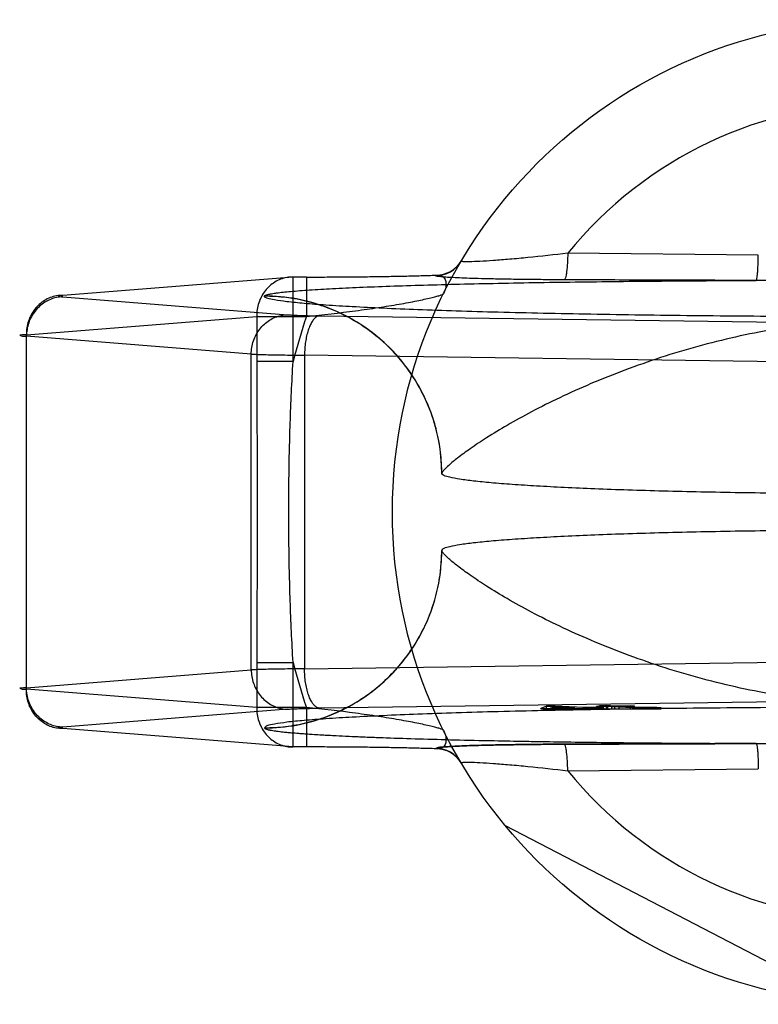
# Model space of a CAD drawing. Header units: millimetres. Extents: x 0 to 297, y 0 to 210.
# Tile 8 of 25: x 132.07 to 134.19, y 88.75 to 91.58. Entities that reach past the tile are written whole.
import ezdxf

# ---------------------------------------------------------------- set-up
doc = ezdxf.new("R2010")
doc.units = ezdxf.units.MM
doc.header["$LTSCALE"] = 16.335
doc.layers.add('001-M31079-X02', color=7, linetype='CONTINUOUS')

msp = doc.modelspace()

# ---------------------------------------------------------------- linework, layer by layer
at = {"layer": '001-M31079-X02', "color": 9, "linetype": 'Continuous'}
for p, q in [((134.1934, 90.9006), (133.6462, 90.9059)), ((132.8573, 90.8374), (132.1958, 90.7847)), ((132.8573, 90.5947), (132.8573, 90.8375)), ((132.8957, 90.8374), (132.8573, 90.8374)), ((132.8957, 90.8375), (132.8957, 90.7244)), ((133.2671, 90.8415), (133.2677, 90.8427)), ((132.1958, 90.7804), (132.8414, 90.729)), ((132.7751, 90.7828), (132.7749, 90.7822)), ((132.0913, 90.6717), (132.7528, 90.7244)), ((132.7528, 90.7244), (132.8957, 90.7244)), ((132.7528, 90.7244), (132.7528, 90.5947)), ((132.9333, 90.726), (134.492, 90.7047)), ((132.0913, 89.6532), (132.0913, 90.6717)), ((132.7369, 90.6159), (132.0913, 90.6674)), ((132.7369, 89.709), (132.7369, 90.6159)), ((134.4487, 90.5916), (132.89, 90.6129)), ((132.89, 90.6129), (132.89, 89.712)), ((132.8573, 90.5947), (132.7528, 90.5947)), ((132.7528, 89.7302), (132.8573, 89.7302)), ((132.7528, 89.7302), (132.7528, 89.6005)), ((132.8573, 89.4874), (132.8573, 89.7302)), ((132.89, 89.712), (134.4487, 89.7333)), ((132.0913, 89.6575), (132.7369, 89.709)), ((132.7528, 89.6005), (132.0913, 89.6532)), ((132.8957, 89.6005), (132.7528, 89.6005)), ((132.8957, 89.6005), (132.8957, 89.4874)), ((133.6462, 89.419), (134.1934, 89.4243))]:
    msp.add_line(p, q, dxfattribs=at)
at = {"layer": '001-M31079-X02', "color": 7, "linetype": 'Continuous'}
for p, q in [((133.2842, 90.2739), (133.2841, 90.2733)), ((133.2841, 90.0516), (133.2842, 90.0509)), ((134.492, 89.6202), (132.9333, 89.5989)), ((132.8414, 89.5959), (132.1958, 89.5444)), ((133.5852, 89.6046), (133.5684, 89.5981)), ((133.5684, 89.5981), (133.5865, 89.5971)), ((133.5684, 89.5981), (133.5865, 89.5969)), ((133.5684, 89.5967), (133.5684, 89.5981)), ((133.5684, 89.5968), (133.5865, 89.5969)), ((133.7511, 89.5967), (133.5684, 89.5967)), ((133.6097, 89.6051), (133.5852, 89.6046)), ((133.5852, 89.6049), (133.6097, 89.6049)), ((133.5852, 89.5967), (133.5852, 89.6049)), ((133.5865, 89.5969), (133.6845, 89.599)), ((133.5865, 89.5971), (133.6845, 89.599)), ((133.5865, 89.5969), (133.6845, 89.5968)), ((133.597, 89.5987), (133.6092, 89.6033)), ((133.6664, 89.6), (133.597, 89.5987)), ((133.597, 89.5967), (133.597, 89.5987)), ((133.6092, 89.6033), (133.6664, 89.6)), ((133.6092, 89.6033), (133.6092, 89.5967)), ((133.6909, 89.6005), (133.6097, 89.6051)), ((133.6097, 89.5967), (133.6097, 89.6051)), ((133.6664, 89.5967), (133.6664, 89.6)), ((133.6845, 89.599), (133.7238, 89.5967)), ((133.6845, 89.5968), (133.6845, 89.599)), ((133.7317, 89.6012), (133.6909, 89.6005)), ((133.6909, 89.5967), (133.6909, 89.6005)), ((133.7498, 89.6002), (133.709, 89.5994)), ((133.7511, 89.597), (133.709, 89.5994)), ((133.7511, 89.5968), (133.709, 89.5994)), ((133.709, 89.5968), (133.709, 89.5994)), ((133.7511, 89.5968), (133.709, 89.5968)), ((133.7609, 89.6046), (133.7283, 89.6039)), ((133.7403, 89.6032), (133.7283, 89.6039)), ((133.7283, 89.5967), (133.7283, 89.6039)), ((133.7498, 89.6002), (133.7317, 89.6012)), ((133.7317, 89.5967), (133.7317, 89.6012)), ((133.7573, 89.6063), (133.7369, 89.6059)), ((133.7369, 89.6061), (133.7573, 89.6061)), ((133.7369, 89.5967), (133.7369, 89.6061)), ((133.7369, 89.6059), (133.7609, 89.6046)), ((133.773, 89.6039), (133.7403, 89.6032)), ((133.7403, 89.5967), (133.7403, 89.6032)), ((133.7498, 89.5967), (133.7498, 89.6002)), ((133.7511, 89.5967), (133.9144, 89.5967)), ((133.7814, 89.6049), (133.7573, 89.6063)), ((133.7573, 89.5967), (133.7573, 89.6063)), ((133.7609, 89.5967), (133.7609, 89.6046)), ((133.773, 89.6039), (133.8332, 89.6004)), ((133.773, 89.5967), (133.773, 89.6039)), ((133.8263, 89.6058), (133.7814, 89.6049)), ((133.7814, 89.5967), (133.7814, 89.6049)), ((133.7934, 89.6043), (133.8383, 89.6051)), ((133.8476, 89.6012), (133.7934, 89.6043)), ((133.7934, 89.5967), (133.7934, 89.6043)), ((133.8383, 89.6051), (133.8263, 89.6058)), ((133.8263, 89.5967), (133.8263, 89.6058)), ((133.8332, 89.6004), (133.8534, 89.5999)), ((133.8332, 89.5967), (133.8332, 89.6004)), ((133.8534, 89.6002), (133.8332, 89.6002)), ((133.8383, 89.5967), (133.8383, 89.6051)), ((133.8607, 89.6007), (133.8476, 89.6012)), ((133.8476, 89.6009), (133.8607, 89.6009)), ((133.8476, 89.5967), (133.8476, 89.6009)), ((133.8534, 89.5967), (133.8534, 89.6002)), ((133.8534, 89.5999), (133.8716, 89.5998)), ((133.8607, 89.6007), (133.8789, 89.6007)), ((133.8789, 89.6006), (133.8607, 89.6007)), ((133.8607, 89.5967), (133.8607, 89.6007)), ((133.8716, 89.5998), (133.8869, 89.5998)), ((133.8716, 89.5967), (133.8716, 89.5998)), ((133.9024, 89.6008), (133.8789, 89.6006)), ((133.8789, 89.6007), (133.9024, 89.6007)), ((133.8789, 89.6007), (133.8789, 89.5967)), ((133.8869, 89.5998), (133.9144, 89.6001)), ((133.9144, 89.6), (133.8869, 89.6)), ((133.8869, 89.5967), (133.8869, 89.5998)), ((133.9144, 89.6001), (133.9024, 89.6008)), ((133.9024, 89.5967), (133.9024, 89.6008)), ((133.9144, 89.5967), (133.9144, 89.6)), ((132.8573, 89.4874), (132.1958, 89.5401)), ((132.7749, 89.5427), (132.7751, 89.5421)), ((132.775, 89.5427), (132.7751, 89.5421)), ((132.8957, 89.4874), (132.8573, 89.4874)), ((133.2677, 89.4822), (133.267, 89.4834)), ((133.2672, 89.4834), (133.2677, 89.4822)), ((134.4438, 88.7527), (133.467, 89.2612))]:
    msp.add_line(p, q, dxfattribs=at)
at = {"layer": '001-M31079-X02', "color": 9, "linetype": 'Continuous'}
msp.add_circle((134.5569, 90.1624), 1.4143, dxfattribs=at)
for centre, radius, start, end in [((134.5569, 90.1624), 1.1757, 39.2269, 140.7731), ((133.2671, 90.9263), 0.0848, 269.95, 329.359), ((133.2678, 90.9275), 0.0848, 269.9539, 329.3064), ((134.5569, 90.1624), 1.7537, 161.3119, 165.7314), ((134.5569, 90.1624), 1.7537, 194.2686, 198.6881), ((133.2671, 89.3986), 0.0848, 30.6418, 90.05), ((133.2678, 89.3974), 0.0848, 30.6953, 90.0461), ((134.5569, 90.1624), 1.1757, 219.2269, 320.7731)]:
    msp.add_arc(centre, radius, start, end, dxfattribs=at)
for points, knots in [([(133.6462, 90.9059), (133.6081, 90.9013), (133.5525, 90.8951), (133.4812, 90.8884), (133.435, 90.8848), (133.3964, 90.8823), (133.3698, 90.8812), (133.355, 90.8811), (133.349, 90.8813), (133.3456, 90.8814), (133.3429, 90.8818), (133.3414, 90.8819), (133.3398, 90.8827), (133.34, 90.8831)], [0, 0, 0, 0, 0.374567, 0.545177, 0.69774, 0.825752, 0.92233, 0.956838, 0.970373, 0.981344, 0.989709, 0.995484, 1, 1, 1, 1]), ([(133.6462, 90.9059), (133.6461, 90.8965), (133.6454, 90.8786), (133.6436, 90.8575), (133.6415, 90.8435), (133.6398, 90.8363), (133.6383, 90.8319), (133.6367, 90.8297), (133.6359, 90.8295)], [0, 0, 0, 0, 0.362819, 0.688618, 0.814699, 0.908712, 0.968758, 1, 1, 1, 1]), ([(134.1876, 90.8277), (134.1881, 90.8279), (134.1888, 90.8302), (134.1898, 90.8342), (134.1907, 90.8411), (134.1915, 90.8501), (134.1922, 90.8613), (134.193, 90.8783), (134.1933, 90.8916), (134.1934, 90.9006)], [0, 0, 0, 0, 0.026059, 0.084248, 0.177702, 0.303884, 0.458, 0.631541, 1, 1, 1, 1]), ([(132.8573, 90.8374), (132.8513, 90.8375), (132.839, 90.8365), (132.8212, 90.8316), (132.8044, 90.8233), (132.7893, 90.8119), (132.7763, 90.7979), (132.7659, 90.7815), (132.7582, 90.7635), (132.7536, 90.7442), (132.7527, 90.731), (132.7528, 90.7244)], [0, 0, 0, 0, 0.105867, 0.213506, 0.322247, 0.431686, 0.542546, 0.655169, 0.769173, 0.884293, 1, 1, 1, 1]), ([(132.7751, 90.7828), (132.7754, 90.784), (132.7791, 90.7858), (132.7858, 90.7878), (132.7967, 90.7899), (132.8112, 90.7921), (132.8295, 90.7942), (132.8608, 90.7972), (132.9081, 90.8007), (132.9739, 90.8046), (133.0511, 90.8082), (133.1382, 90.8115), (133.2342, 90.8145), (133.3378, 90.8173), (133.4879, 90.8206), (133.6864, 90.8238), (133.9336, 90.8264), (134.1021, 90.8273), (134.1876, 90.8277)], [0, 0, 0, 0, 0.002556, 0.007647, 0.015418, 0.02584, 0.038851, 0.054363, 0.092488, 0.1394, 0.194253, 0.256193, 0.324352, 0.397873, 0.475942, 0.642639, 0.818822, 1, 1, 1, 1]), ([(132.8957, 90.8374), (132.9154, 90.8374), (132.9547, 90.8375), (133.0132, 90.8379), (133.0704, 90.8384), (133.1253, 90.8392), (133.1767, 90.8402), (133.2238, 90.8413), (133.2537, 90.8422), (133.2677, 90.8427)], [0, 0, 0, 0, 0.158961, 0.317102, 0.471716, 0.620001, 0.759164, 0.88659, 1, 1, 1, 1]), ([(133.6359, 90.8295), (133.6159, 90.8296), (133.5776, 90.8298), (133.5228, 90.8303), (133.4734, 90.831), (133.4294, 90.8319), (133.3908, 90.8328), (133.3577, 90.8339), (133.3295, 90.8349), (133.3075, 90.8362), (133.2883, 90.8372), (133.2797, 90.8389), (133.2652, 90.8393), (133.2672, 90.8415)], [0, 0, 0, 0, 0.162457, 0.311088, 0.444967, 0.564046, 0.668486, 0.758484, 0.83412, 0.895499, 0.942766, 0.975919, 1, 1, 1, 1]), ([(133.2677, 90.8427), (133.272, 90.8432), (133.2803, 90.8431), (133.2915, 90.8364), (133.297, 90.8234), (133.2963, 90.8068), (133.2922, 90.7954), (133.2893, 90.7895)], [0, 0, 0, 0, 0.174794, 0.331672, 0.506596, 0.728787, 1, 1, 1, 1]), ([(134.1876, 90.8277), (134.1297, 90.8278), (134.0106, 90.8281), (133.8267, 90.8288), (133.7007, 90.8292), (133.6359, 90.8295)], [0, 0, 0, 0, 0.314557, 0.64789, 1, 1, 1, 1]), ([(134.9263, 90.8277), (134.8423, 90.8277), (134.6801, 90.8259), (134.4338, 90.8259), (134.2716, 90.8277), (134.1876, 90.8277)], [0, 0, 0, 0, 0.341257, 0.658748, 1, 1, 1, 1]), ([(132.1958, 90.7847), (132.1897, 90.7848), (132.1774, 90.7838), (132.1595, 90.7788), (132.1428, 90.7705), (132.1277, 90.7592), (132.1147, 90.7451), (132.1043, 90.7288), (132.0967, 90.7107), (132.0921, 90.6915), (132.0912, 90.6783), (132.0913, 90.6717)], [0, 0, 0, 0, 0.107077, 0.214442, 0.322623, 0.432034, 0.54293, 0.655378, 0.769254, 0.884268, 1, 1, 1, 1]), ([(132.1958, 90.7804), (132.1897, 90.7804), (132.1776, 90.7791), (132.16, 90.7737), (132.1435, 90.7653), (132.1286, 90.7538), (132.1157, 90.7398), (132.1052, 90.7237), (132.0974, 90.7059), (132.0925, 90.6869), (132.0913, 90.6739), (132.0913, 90.6674)], [0, 0, 0, 0, 0.106478, 0.21374, 0.322185, 0.432069, 0.54347, 0.656286, 0.770253, 0.884982, 1, 1, 1, 1]), ([(132.1958, 90.7847), (132.193, 90.7845), (132.1901, 90.7841), (132.1811, 90.7833), (132.19, 90.7803), (132.193, 90.7807), (132.1958, 90.7804)], [0, 0, 0, 0, 0.325495, 0.494819, 0.674668, 1, 1, 1, 1]), ([(136.3389, 90.7822), (136.339, 90.7792), (136.3258, 90.7748), (136.3069, 90.7707), (136.2697, 90.7657), (136.221, 90.7609), (136.158, 90.7562), (136.0825, 90.7516), (135.9946, 90.7473), (135.8952, 90.7432), (135.7849, 90.7394), (135.6648, 90.736), (135.5358, 90.7329), (135.3989, 90.7302), (135.2553, 90.728), (135.106, 90.7261), (134.9523, 90.7247), (134.7954, 90.7238), (134.6367, 90.7233), (134.4772, 90.7233), (134.3185, 90.7238), (134.1616, 90.7247), (134.0079, 90.7261), (133.8586, 90.728), (133.715, 90.7302), (133.5781, 90.7329), (133.4491, 90.736), (133.329, 90.7394), (133.2187, 90.7432), (133.1193, 90.7473), (133.0314, 90.7516), (132.9559, 90.7562), (132.8929, 90.7609), (132.8442, 90.7657), (132.8069, 90.7707), (132.7881, 90.7748), (132.7749, 90.7792), (132.775, 90.7822)], [0, 0, 0, 0, 0.002493, 0.008682, 0.018754, 0.032668, 0.050325, 0.07159, 0.096294, 0.12424, 0.155205, 0.188938, 0.22517, 0.263609, 0.303947, 0.345858, 0.389007, 0.433046, 0.477624, 0.52238, 0.566958, 0.610997, 0.654146, 0.696057, 0.736395, 0.774834, 0.811065, 0.844799, 0.875763, 0.903709, 0.928414, 0.949678, 0.967336, 0.981249, 0.991321, 0.99751, 1, 1, 1, 1]), ([(133.2842, 90.2733), (133.2842, 90.2936), (133.2818, 90.3344), (133.2709, 90.3944), (133.253, 90.452), (133.2289, 90.5066), (133.1984, 90.5581), (133.1617, 90.6062), (133.1193, 90.6499), (133.0712, 90.6888), (133.0183, 90.7218), (132.9612, 90.7483), (132.9007, 90.7678), (132.8382, 90.7796), (132.7958, 90.7822), (132.7749, 90.7822)], [0, 0, 0, 0, 0.076158, 0.153158, 0.228333, 0.301941, 0.376949, 0.452289, 0.52843, 0.605124, 0.6839, 0.761957, 0.840937, 0.921804, 1, 1, 1, 1]), ([(133.2842, 90.2739), (133.2842, 90.3051), (133.2782, 90.3694), (133.2506, 90.4646), (133.2031, 90.5559), (133.1367, 90.6372), (133.0552, 90.703), (132.9641, 90.7499), (132.8696, 90.777), (132.8059, 90.7828), (132.7751, 90.7828)], [0, 0, 0, 0, 0.11714, 0.241135, 0.370091, 0.501566, 0.632817, 0.761124, 0.884117, 1, 1, 1, 1]), ([(132.8957, 90.7244), (132.9428, 90.729), (133.0119, 90.7368), (133.1005, 90.7494), (133.151, 90.7575), (133.1877, 90.7641), (133.2118, 90.7688), (133.2332, 90.7732), (133.2516, 90.7774), (133.2665, 90.7811), (133.2777, 90.7843), (133.2847, 90.7866), (133.288, 90.7883), (133.2891, 90.7891), (133.2893, 90.7895)], [0, 0, 0, 0, 0.355447, 0.521095, 0.6715, 0.739272, 0.801065, 0.856052, 0.903363, 0.942128, 0.971527, 0.990856, 0.996661, 1, 1, 1, 1]), ([(132.7369, 90.6159), (132.737, 90.6225), (132.7382, 90.6355), (132.743, 90.6544), (132.7508, 90.6723), (132.7613, 90.6884), (132.7743, 90.7024), (132.7892, 90.7138), (132.8057, 90.7223), (132.8233, 90.7276), (132.8354, 90.7289), (132.8414, 90.729)], [0, 0, 0, 0, 0.115018, 0.229746, 0.343713, 0.456528, 0.567928, 0.677812, 0.786256, 0.893517, 1, 1, 1, 1]), ([(132.8414, 90.729), (132.8454, 90.7287), (132.8547, 90.7281), (132.8702, 90.7274), (132.889, 90.7268), (132.9104, 90.7263), (132.9254, 90.7261), (132.9333, 90.726)], [0, 0, 0, 0, 0.130912, 0.301984, 0.508124, 0.743482, 1, 1, 1, 1]), ([(132.9333, 90.726), (132.9307, 90.7258), (132.9252, 90.724), (132.918, 90.7181), (132.9114, 90.7093), (132.9054, 90.6978), (132.9002, 90.684), (132.8959, 90.6681), (132.8927, 90.6506), (132.8906, 90.632), (132.8901, 90.6193), (132.89, 90.6129)], [0, 0, 0, 0, 0.060245, 0.130705, 0.215809, 0.316801, 0.432956, 0.562332, 0.702195, 0.849281, 1, 1, 1, 1]), ([(135.8297, 90.2739), (135.829, 90.2771), (135.8214, 90.2848), (135.8069, 90.2993), (135.7812, 90.32), (135.7452, 90.3464), (135.6977, 90.378), (135.6388, 90.4137), (135.5688, 90.4523), (135.4886, 90.4925), (135.3993, 90.5326), (135.3027, 90.5712), (135.2004, 90.607), (135.0944, 90.6389), (134.9862, 90.666), (134.8773, 90.6876), (134.7691, 90.7034), (134.6624, 90.713), (134.5569, 90.7164), (134.4515, 90.713), (134.3448, 90.7034), (134.2366, 90.6876), (134.1277, 90.666), (134.0195, 90.6389), (133.9135, 90.607), (133.8112, 90.5712), (133.7145, 90.5326), (133.6253, 90.4925), (133.545, 90.4523), (133.4751, 90.4137), (133.4162, 90.378), (133.3687, 90.3464), (133.3327, 90.32), (133.307, 90.2993), (133.2925, 90.2848), (133.2849, 90.2771), (133.2842, 90.2739)], [0, 0, 0, 0, 0.003555, 0.011107, 0.022959, 0.039262, 0.060042, 0.085221, 0.114497, 0.147384, 0.18326, 0.221413, 0.261105, 0.301644, 0.342428, 0.382958, 0.422872, 0.461919, 0.5, 0.538082, 0.577129, 0.617043, 0.657573, 0.698356, 0.738896, 0.778588, 0.81674, 0.852617, 0.885504, 0.914779, 0.939958, 0.960738, 0.977042, 0.988893, 0.996445, 1, 1, 1, 1]), ([(132.0913, 90.6717), (132.0873, 90.6715), (132.0828, 90.671), (132.0681, 90.6707), (132.0826, 90.6669), (132.0873, 90.6676), (132.0913, 90.6674)], [0, 0, 0, 0, 0.308454, 0.496297, 0.691701, 1, 1, 1, 1]), ([(132.7369, 90.6159), (132.7424, 90.6157), (132.7547, 90.6152), (132.7751, 90.6146), (132.7994, 90.6141), (132.827, 90.6136), (132.8576, 90.6132), (132.8789, 90.613), (132.89, 90.6129)], [0, 0, 0, 0, 0.106989, 0.241386, 0.400784, 0.582467, 0.783383, 1, 1, 1, 1]), ([(132.7528, 90.5947), (132.7528, 90.5225), (132.7537, 90.3784), (132.7545, 90.1624), (132.7537, 89.9465), (132.7528, 89.8024), (132.7528, 89.7302)], [0, 0, 0, 0, 0.250466, 0.5, 0.749534, 1, 1, 1, 1]), ([(132.8573, 89.7302), (132.8537, 89.7891), (132.8484, 89.9051), (132.8447, 90.0773), (132.8447, 90.2476), (132.8484, 90.4198), (132.8537, 90.5358), (132.8573, 90.5947)], [0, 0, 0, 0, 0.204736, 0.40264, 0.597353, 0.795252, 1, 1, 1, 1]), ([(132.7749, 89.5427), (132.7953, 89.5427), (132.8362, 89.5452), (132.8963, 89.5561), (132.9539, 89.5739), (133.0085, 89.598), (133.06, 89.6284), (133.1081, 89.6651), (133.1518, 89.7075), (133.1907, 89.7555), (133.2238, 89.8084), (133.2503, 89.8654), (133.2698, 89.9259), (133.2816, 89.9883), (133.2842, 90.0307), (133.2842, 90.0516)], [0, 0, 0, 0, 0.0763, 0.153503, 0.228562, 0.30215, 0.37728, 0.452453, 0.528555, 0.605385, 0.683975, 0.761952, 0.841026, 0.921748, 1, 1, 1, 1]), ([(132.7751, 89.5421), (132.8059, 89.5421), (132.8696, 89.5479), (132.9641, 89.5749), (133.0552, 89.6219), (133.1367, 89.6877), (133.2031, 89.769), (133.2506, 89.8603), (133.2782, 89.9555), (133.2842, 90.0198), (133.2842, 90.0509)], [0, 0, 0, 0, 0.115883, 0.238876, 0.367183, 0.498434, 0.629909, 0.758865, 0.88286, 1, 1, 1, 1]), ([(135.8297, 90.0509), (135.829, 90.0478), (135.8214, 90.04), (135.8069, 90.0255), (135.7812, 90.0049), (135.7452, 89.9785), (135.6977, 89.9469), (135.6388, 89.9112), (135.5689, 89.8725), (135.4886, 89.8324), (135.3994, 89.7923), (135.3027, 89.7537), (135.2005, 89.7179), (135.0944, 89.686), (134.9862, 89.6589), (134.8774, 89.6373), (134.7691, 89.6215), (134.6624, 89.6119), (134.5569, 89.6085), (134.4515, 89.6119), (134.3448, 89.6215), (134.2365, 89.6373), (134.1277, 89.6589), (134.0195, 89.686), (133.9134, 89.7179), (133.8112, 89.7537), (133.7145, 89.7923), (133.6253, 89.8324), (133.545, 89.8725), (133.4751, 89.9112), (133.4162, 89.9469), (133.3687, 89.9785), (133.3327, 90.0049), (133.307, 90.0255), (133.2925, 90.04), (133.2849, 90.0478), (133.2842, 90.0509)], [0, 0, 0, 0, 0.003556, 0.01111, 0.022961, 0.039265, 0.060043, 0.08522, 0.114493, 0.147377, 0.183251, 0.221401, 0.261091, 0.301628, 0.342411, 0.38294, 0.422856, 0.461909, 0.5, 0.538091, 0.577144, 0.61706, 0.657589, 0.698372, 0.738909, 0.7786, 0.816749, 0.852623, 0.885507, 0.91478, 0.939957, 0.960735, 0.977039, 0.98889, 0.996444, 1, 1, 1, 1]), ([(132.89, 89.712), (132.8789, 89.7119), (132.8576, 89.7117), (132.827, 89.7113), (132.7993, 89.7108), (132.7751, 89.7103), (132.7547, 89.7097), (132.7423, 89.7092), (132.7369, 89.709)], [0, 0, 0, 0, 0.216715, 0.417781, 0.599446, 0.758746, 0.893072, 1, 1, 1, 1]), ([(132.7369, 89.709), (132.737, 89.7025), (132.7382, 89.6895), (132.7429, 89.6709), (132.7504, 89.6535), (132.7605, 89.6376), (132.7731, 89.6235), (132.7879, 89.6118), (132.8047, 89.6029), (132.8227, 89.5973), (132.8352, 89.596), (132.8414, 89.5959)], [0, 0, 0, 0, 0.114278, 0.227862, 0.337251, 0.447769, 0.558103, 0.669208, 0.779366, 0.890941, 1, 1, 1, 1]), ([(132.9333, 89.5989), (132.9307, 89.5991), (132.9253, 89.6009), (132.9182, 89.6066), (132.9117, 89.6151), (132.9058, 89.6261), (132.9005, 89.6397), (132.8962, 89.6555), (132.8928, 89.6733), (132.8906, 89.6923), (132.8901, 89.7054), (132.89, 89.712)], [0, 0, 0, 0, 0.059878, 0.129511, 0.210703, 0.308575, 0.422337, 0.551975, 0.693177, 0.845746, 1, 1, 1, 1]), ([(132.0913, 89.6575), (132.0873, 89.6573), (132.0828, 89.6568), (132.0681, 89.6566), (132.0826, 89.6528), (132.0873, 89.6534), (132.0913, 89.6532)], [0, 0, 0, 0, 0.308412, 0.496297, 0.691671, 1, 1, 1, 1]), ([(132.1958, 89.5401), (132.1897, 89.5401), (132.1774, 89.5411), (132.1595, 89.5461), (132.1428, 89.5544), (132.1277, 89.5657), (132.1147, 89.5798), (132.1043, 89.5961), (132.0967, 89.6141), (132.0921, 89.6334), (132.0912, 89.6466), (132.0913, 89.6532)], [0, 0, 0, 0, 0.10707, 0.214436, 0.322616, 0.432028, 0.542925, 0.655374, 0.769251, 0.884266, 1, 1, 1, 1]), ([(132.1958, 89.5444), (132.1898, 89.5445), (132.1777, 89.5458), (132.1605, 89.551), (132.1443, 89.5592), (132.1297, 89.5701), (132.1167, 89.5838), (132.1059, 89.5999), (132.0977, 89.618), (132.0926, 89.6374), (132.0913, 89.6508), (132.0913, 89.6575)], [0, 0, 0, 0, 0.105866, 0.212034, 0.316033, 0.423474, 0.53354, 0.647368, 0.762916, 0.882188, 1, 1, 1, 1]), ([(132.7528, 89.6005), (132.7527, 89.5939), (132.7536, 89.5807), (132.7582, 89.5614), (132.7658, 89.5434), (132.7763, 89.527), (132.7893, 89.513), (132.8043, 89.5016), (132.8211, 89.4933), (132.8389, 89.4884), (132.8512, 89.4874), (132.8573, 89.4874)], [0, 0, 0, 0, 0.115548, 0.230792, 0.344911, 0.457252, 0.568031, 0.677491, 0.785649, 0.893024, 1, 1, 1, 1]), ([(133.2893, 89.5354), (133.2891, 89.5358), (133.288, 89.5366), (133.2847, 89.5383), (133.2777, 89.5406), (133.2665, 89.5438), (133.2516, 89.5475), (133.2332, 89.5516), (133.2118, 89.5561), (133.1877, 89.5607), (133.151, 89.5673), (133.1005, 89.5755), (133.0119, 89.5881), (132.9428, 89.5959), (132.8957, 89.6005)], [0, 0, 0, 0, 0.003339, 0.009144, 0.028473, 0.057872, 0.096637, 0.143947, 0.198934, 0.260726, 0.328498, 0.478903, 0.644551, 1, 1, 1, 1]), ([(133.2893, 89.5354), (133.2922, 89.5295), (133.2963, 89.5181), (133.297, 89.5015), (133.2915, 89.4885), (133.2803, 89.4818), (133.272, 89.4817), (133.2677, 89.4822)], [0, 0, 0, 0, 0.271259, 0.49346, 0.668375, 0.825235, 1, 1, 1, 1]), ([(134.1876, 89.4972), (134.2717, 89.4972), (134.4338, 89.499), (134.6801, 89.499), (134.8422, 89.4972), (134.9263, 89.4972)], [0, 0, 0, 0, 0.341795, 0.658236, 1, 1, 1, 1]), ([(134.1876, 89.4972), (134.1881, 89.4969), (134.1888, 89.4947), (134.1898, 89.4907), (134.1906, 89.4839), (134.1915, 89.4749), (134.1922, 89.4638), (134.193, 89.4467), (134.1933, 89.4334), (134.1934, 89.4243)], [0, 0, 0, 0, 0.025787, 0.083393, 0.176135, 0.301738, 0.45565, 0.62948, 1, 1, 1, 1]), ([(133.6462, 89.419), (133.6461, 89.4284), (133.6454, 89.4463), (133.6436, 89.4674), (133.6415, 89.4814), (133.6398, 89.4886), (133.6383, 89.493), (133.6367, 89.4952), (133.6359, 89.4954)], [0, 0, 0, 0, 0.362821, 0.688622, 0.814703, 0.908714, 0.96876, 1, 1, 1, 1]), ([(133.34, 89.4418), (133.3398, 89.4422), (133.3414, 89.443), (133.3429, 89.4431), (133.3456, 89.4435), (133.349, 89.4436), (133.355, 89.4438), (133.3698, 89.4437), (133.3964, 89.4426), (133.435, 89.4401), (133.4812, 89.4364), (133.5525, 89.4298), (133.6081, 89.4236), (133.6462, 89.419)], [0, 0, 0, 0, 0.004516, 0.010291, 0.018656, 0.029627, 0.043162, 0.07767, 0.174248, 0.30226, 0.454823, 0.625434, 1, 1, 1, 1])]:
    msp.add_open_spline(points, degree=3, knots=knots, dxfattribs=at)
at = {"layer": '001-M31079-X02', "color": 7, "linetype": 'Continuous'}
for points, knots in [([(135.8298, 90.2733), (135.8298, 90.2706), (135.8201, 90.2654), (135.8039, 90.2613), (135.7744, 90.2558), (135.7351, 90.2509), (135.6848, 90.2458), (135.6244, 90.2411), (135.5542, 90.2366), (135.4751, 90.2324), (135.3877, 90.2286), (135.2927, 90.2252), (135.1912, 90.2222), (135.0838, 90.2197), (134.9718, 90.2176), (134.8559, 90.216), (134.7374, 90.215), (134.6173, 90.2145), (134.4966, 90.2145), (134.3765, 90.215), (134.2579, 90.216), (134.1421, 90.2176), (134.0301, 90.2197), (133.9227, 90.2222), (133.8211, 90.2252), (133.7262, 90.2286), (133.6388, 90.2324), (133.5597, 90.2366), (133.4895, 90.2411), (133.4291, 90.2458), (133.3788, 90.2509), (133.3395, 90.2558), (133.31, 90.2613), (133.2938, 90.2654), (133.2841, 90.2706), (133.2841, 90.2733)], [0, 0, 0, 0, 0.003145, 0.010238, 0.021627, 0.037284, 0.057093, 0.080886, 0.108455, 0.139552, 0.173898, 0.211182, 0.25107, 0.2932, 0.337192, 0.382651, 0.429166, 0.476318, 0.523684, 0.570837, 0.617352, 0.662811, 0.706803, 0.748933, 0.78882, 0.826104, 0.86045, 0.891547, 0.919115, 0.942908, 0.962717, 0.978373, 0.989762, 0.996855, 1, 1, 1, 1]), ([(135.8298, 90.0516), (135.8298, 90.0543), (135.8201, 90.0595), (135.8039, 90.0636), (135.7744, 90.0691), (135.7351, 90.074), (135.6847, 90.079), (135.6243, 90.0838), (135.5542, 90.0883), (135.4751, 90.0924), (135.3877, 90.0963), (135.2927, 90.0997), (135.1912, 90.1027), (135.0838, 90.1052), (134.9718, 90.1073), (134.8559, 90.1088), (134.7374, 90.1099), (134.6173, 90.1104), (134.4966, 90.1104), (134.3765, 90.1099), (134.2579, 90.1088), (134.1421, 90.1073), (134.0301, 90.1052), (133.9227, 90.1027), (133.8212, 90.0997), (133.7262, 90.0963), (133.6388, 90.0924), (133.5597, 90.0883), (133.4895, 90.0838), (133.4291, 90.079), (133.3788, 90.074), (133.3395, 90.0691), (133.31, 90.0636), (133.2938, 90.0595), (133.2841, 90.0543), (133.2841, 90.0516)], [0, 0, 0, 0, 0.003145, 0.010239, 0.021627, 0.037284, 0.057093, 0.080887, 0.108456, 0.139553, 0.173899, 0.211184, 0.251071, 0.2932, 0.337193, 0.382651, 0.429165, 0.476318, 0.523683, 0.570836, 0.61735, 0.662808, 0.706801, 0.74893, 0.788817, 0.826102, 0.860448, 0.891545, 0.919113, 0.942907, 0.962716, 0.978373, 0.989762, 0.996855, 1, 1, 1, 1]), ([(136.3389, 89.5427), (136.3368, 89.545), (136.3284, 89.5509), (136.3054, 89.5537), (136.2704, 89.5595), (136.2208, 89.5639), (136.1582, 89.5687), (136.0825, 89.5732), (135.9946, 89.5776), (135.8952, 89.5817), (135.785, 89.5854), (135.6649, 89.5889), (135.5359, 89.592), (135.399, 89.5946), (135.2553, 89.5969), (135.1061, 89.5987), (134.9524, 89.6001), (134.7955, 89.6011), (134.6368, 89.6015), (134.4773, 89.6015), (134.3186, 89.6011), (134.1617, 89.6001), (134.008, 89.5987), (133.8587, 89.5969), (133.7151, 89.5946), (133.5782, 89.592), (133.4491, 89.5889), (133.329, 89.5854), (133.2188, 89.5817), (133.1193, 89.5776), (133.0314, 89.5732), (132.9558, 89.5687), (132.8932, 89.5639), (132.8435, 89.5595), (132.8085, 89.5537), (132.7855, 89.5509), (132.7771, 89.545), (132.7749, 89.5427)], [0, 0, 0, 0, 0.002494, 0.008682, 0.018753, 0.032665, 0.05032, 0.071583, 0.096285, 0.124228, 0.155189, 0.18892, 0.225149, 0.263585, 0.30392, 0.34583, 0.388977, 0.433016, 0.477593, 0.52235, 0.566928, 0.610968, 0.654118, 0.696031, 0.73637, 0.774811, 0.811045, 0.844781, 0.875747, 0.903695, 0.928401, 0.949668, 0.967327, 0.981242, 0.991315, 0.997506, 1, 1, 1, 1]), ([(136.3389, 89.5427), (136.3368, 89.545), (136.3284, 89.5509), (136.3054, 89.5537), (136.2704, 89.5595), (136.2208, 89.5639), (136.1581, 89.5687), (136.0825, 89.5732), (135.9946, 89.5776), (135.8951, 89.5817), (135.7849, 89.5854), (135.6648, 89.5889), (135.5358, 89.592), (135.3989, 89.5946), (135.2553, 89.5969), (135.106, 89.5987), (134.9523, 89.6001), (134.7954, 89.6011), (134.6367, 89.6015), (134.4772, 89.6015), (134.3185, 89.6011), (134.1616, 89.6001), (134.0079, 89.5987), (133.8586, 89.5969), (133.715, 89.5946), (133.5781, 89.592), (133.4491, 89.5889), (133.329, 89.5854), (133.2187, 89.5817), (133.1193, 89.5776), (133.0314, 89.5732), (132.9558, 89.5687), (132.8931, 89.5639), (132.8435, 89.5595), (132.8085, 89.5537), (132.7855, 89.5509), (132.7771, 89.545), (132.775, 89.5427)], [0, 0, 0, 0, 0.002493, 0.008682, 0.018754, 0.032668, 0.050325, 0.07159, 0.096294, 0.124241, 0.155205, 0.188938, 0.22517, 0.263609, 0.303947, 0.345858, 0.389007, 0.433047, 0.477624, 0.522381, 0.566958, 0.610998, 0.654146, 0.696058, 0.736395, 0.774834, 0.811066, 0.844799, 0.875764, 0.90371, 0.928414, 0.949679, 0.967336, 0.98125, 0.991322, 0.99751, 1, 1, 1, 1]), ([(132.8414, 89.5959), (132.8454, 89.5962), (132.8547, 89.5968), (132.8702, 89.5974), (132.889, 89.598), (132.9104, 89.5985), (132.9254, 89.5988), (132.9333, 89.5989)], [0, 0, 0, 0, 0.130912, 0.301984, 0.508124, 0.743482, 1, 1, 1, 1]), ([(132.1958, 89.5401), (132.193, 89.5404), (132.1901, 89.5408), (132.1811, 89.5416), (132.19, 89.5446), (132.193, 89.5442), (132.1958, 89.5444)], [0, 0, 0, 0, 0.326699, 0.494833, 0.673308, 1, 1, 1, 1]), ([(132.1958, 89.5401), (132.193, 89.5404), (132.1901, 89.5408), (132.1811, 89.5416), (132.19, 89.5446), (132.193, 89.5442), (132.1958, 89.5444)], [0, 0, 0, 0, 0.325495, 0.494819, 0.674668, 1, 1, 1, 1]), ([(132.7751, 89.5421), (132.7754, 89.5409), (132.7791, 89.5391), (132.7858, 89.5371), (132.7967, 89.535), (132.8112, 89.5328), (132.8295, 89.5307), (132.8608, 89.5277), (132.9081, 89.5241), (132.9739, 89.5203), (133.0511, 89.5167), (133.1382, 89.5134), (133.2342, 89.5103), (133.3378, 89.5076), (133.4879, 89.5043), (133.6864, 89.5011), (133.9336, 89.4985), (134.1021, 89.4975), (134.1876, 89.4972)], [0, 0, 0, 0, 0.002556, 0.007647, 0.015418, 0.02584, 0.038851, 0.054363, 0.092488, 0.1394, 0.194253, 0.256193, 0.324352, 0.397873, 0.475942, 0.642639, 0.818822, 1, 1, 1, 1]), ([(132.7751, 89.5421), (132.7771, 89.5405), (132.7846, 89.5365), (132.8029, 89.5343), (132.8313, 89.5302), (132.8713, 89.5269), (132.9223, 89.5232), (132.9843, 89.5198), (133.0572, 89.5165), (133.1406, 89.5133), (133.2344, 89.5103), (133.3382, 89.5076), (133.4518, 89.5051), (133.5753, 89.5029), (133.7093, 89.5009), (133.855, 89.4993), (134.0157, 89.498), (134.1281, 89.4975), (134.1876, 89.4972)], [0, 0, 0, 0, 0.005328, 0.017949, 0.038332, 0.066636, 0.102847, 0.146771, 0.198376, 0.257466, 0.32386, 0.397275, 0.477605, 0.564844, 0.659292, 0.761688, 0.873919, 1, 1, 1, 1]), ([(133.6359, 89.4954), (133.7007, 89.4956), (133.8268, 89.4961), (134.0107, 89.4967), (134.1298, 89.4971), (134.1876, 89.4972)], [0, 0, 0, 0, 0.352296, 0.685583, 1, 1, 1, 1]), ([(134.1876, 89.4972), (134.1297, 89.4971), (134.0106, 89.4968), (133.8267, 89.4961), (133.7007, 89.4956), (133.6359, 89.4954)], [0, 0, 0, 0, 0.314557, 0.64789, 1, 1, 1, 1]), ([(133.2677, 89.4822), (133.2537, 89.4827), (133.2238, 89.4836), (133.1767, 89.4847), (133.1252, 89.4857), (133.0704, 89.4865), (133.0132, 89.487), (132.9547, 89.4874), (132.9154, 89.4874), (132.8957, 89.4874)], [0, 0, 0, 0, 0.113433, 0.240867, 0.380025, 0.528307, 0.682916, 0.84105, 1, 1, 1, 1]), ([(133.267, 89.4834), (133.2699, 89.4847), (133.2768, 89.4866), (133.2899, 89.4874), (133.3073, 89.4888), (133.33, 89.4899), (133.3579, 89.4911), (133.3911, 89.4921), (133.4296, 89.493), (133.4734, 89.4938), (133.5227, 89.4945), (133.5774, 89.4951), (133.6158, 89.4953), (133.6359, 89.4954)], [0, 0, 0, 0, 0.025023, 0.058324, 0.10566, 0.1671, 0.242703, 0.332533, 0.436706, 0.555346, 0.688558, 0.836647, 1, 1, 1, 1]), ([(133.6359, 89.4954), (133.6159, 89.4953), (133.5776, 89.4951), (133.5228, 89.4945), (133.4734, 89.4938), (133.4294, 89.493), (133.3908, 89.4921), (133.3576, 89.491), (133.3297, 89.4899), (133.307, 89.4888), (133.2896, 89.4874), (133.2767, 89.4866), (133.2699, 89.4847), (133.2672, 89.4834)], [0, 0, 0, 0, 0.162457, 0.311089, 0.444967, 0.564046, 0.668486, 0.758484, 0.83412, 0.895499, 0.942765, 0.975918, 1, 1, 1, 1])]:
    msp.add_open_spline(points, degree=3, knots=knots, dxfattribs=at)

doc.saveas('drawing.dxf')
